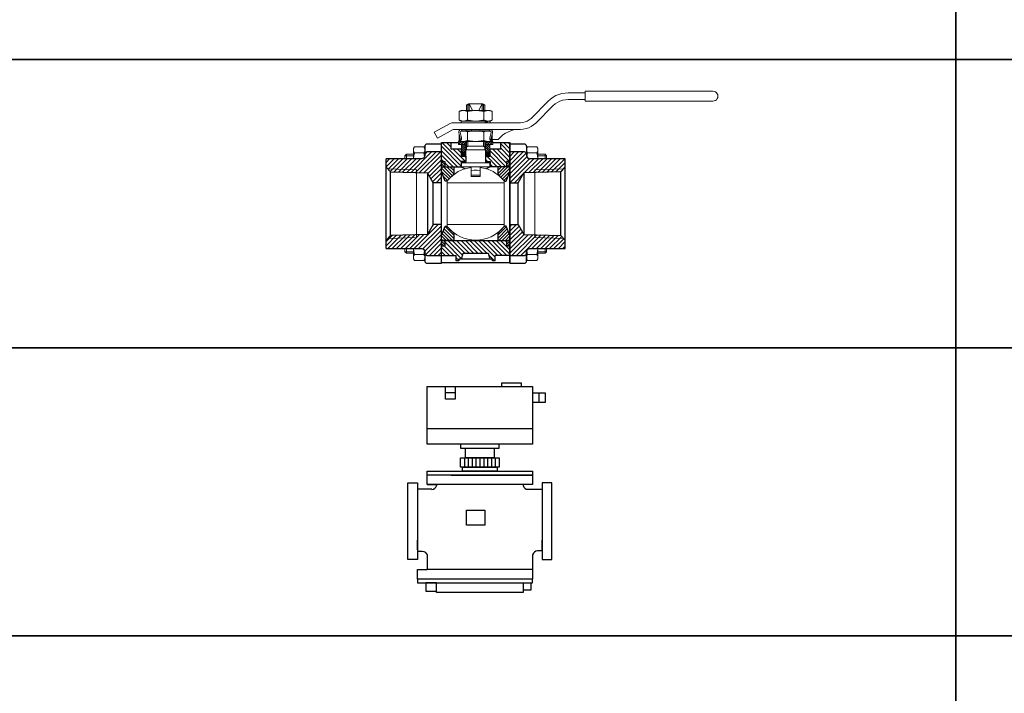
# Model space of a CAD drawing. Header units: millimetres. Extents: x -1469 to 52323, y -1368 to 13830.
# Tile 73 of 85: x 34222 to 34735, y 176 to 526. Entities that reach past the tile are written whole.
import ezdxf

# ---------------------------------------------------------------- set-up
doc = ezdxf.new("R2010")
doc.units = ezdxf.units.MM
doc.layers.add('HVAC DETAIL LINE', color=7, linetype='Continuous')

# ---------------------------------------------------------------- blocks, each defined once
blk = doc.blocks.new('ball valve')
at = {"layer": 'HVAC DETAIL LINE', "lineweight": 13}
for points in [[(272, 160.1), (304.3, 192.4), (308.8, 196.4), (313.6, 199.8), (318.9, 202.7), (324.3, 205.1), (329.9, 206.7), (335.9, 207.6), (341.8, 207.9)], [(341.8, 207.9), (373.6, 207.9)], [(361.2, 207.9), (361.3, 207.9)], [(126.1, 151.9), (123.1, 151.6), (120.2, 150.3), (90.1, 133.9), (96.2, 123), (126.1, 139.5), (252.2, 139.5), (257.5, 139.8), (262.7, 140.9), (267.7, 142.5), (272.5, 144.9), (276.8, 147.8), (280.8, 151.3), (313.1, 183.6), (317.2, 187.1), (321.6, 190), (326.3, 192.4), (331.4, 194.2), (336.5, 195.1), (341.8, 195.5), (373.6, 195.5)], [(151.1, 185.7), (154.6, 187.6)], [(151.1, 174.8), (151.1, 185.7)], [(154.6, 187.6), (181.8, 187.6), (185.3, 185.7), (185.3, 174.8)], [(195.2, 174.8), (199.1, 173.2), (199.1, 156.6), (195.2, 155), (141.1, 155), (137.3, 156.6), (137.3, 173.2), (141.1, 174.8)], [(137.3, 173.2), (137.6, 173.4), (137.9, 173.5), (138.4, 173.7), (138.7, 173.7), (139.1, 173.9), (139.2, 173.9), (139.4, 174), (139.7, 174), (139.9, 174.2), (140.2, 174.2), (140.3, 174.3), (141, 174.3), (141.1, 174.5), (141.6, 174.5), (141.8, 174.7), (142.6, 174.7), (142.7, 174.8), (143.2, 174.8)], [(141.1, 174.8), (195.2, 174.8)], [(146.9, 155), (147.1, 155.1), (148, 155.1), (148.2, 155.3), (148.8, 155.3), (149, 155.5), (149.3, 155.5), (149.5, 155.6), (150.1, 155.6), (150.3, 155.8), (150.4, 155.8), (150.6, 155.9), (150.9, 155.9), (151.4, 156.1), (151.7, 156.3), (152, 156.4), (152.3, 156.6), (152.8, 156.6), (152.8, 173.2), (152.3, 173.4), (152, 173.5), (151.7, 173.7), (151.4, 173.7), (150.9, 173.9), (150.7, 173.9), (150.6, 174), (150.4, 174), (150.3, 174.2), (149.9, 174.2), (149.6, 174.3), (149.1, 174.3), (149, 174.5), (148.3, 174.5), (148.2, 174.7), (147.4, 174.7), (147.2, 174.8), (146.9, 174.8)], [(152.8, 173.2), (153.5, 173.4), (154.3, 173.5), (154.9, 173.7), (155.7, 173.7), (156, 173.9), (156.3, 173.9), (156.7, 174), (157.5, 174), (157.8, 174.2), (158.6, 174.2), (158.9, 174.3), (160, 174.3), (160.3, 174.5), (161.5, 174.5), (161.8, 174.7), (163.4, 174.7), (163.7, 174.8), (164.5, 174.8)], [(171.9, 155), (172.3, 155.1), (174.1, 155.1), (174.6, 155.3), (175.5, 155.3), (176, 155.5), (177.1, 155.5), (177.5, 155.6), (178.1, 155.6), (178.6, 155.8), (179.2, 155.8), (179.7, 155.9), (180, 155.9), (180.3, 156.1), (180.7, 156.1), (181.5, 156.3), (182.1, 156.4), (182.9, 156.6), (183.5, 156.6), (183.5, 173.2), (182.9, 173.4), (182.1, 173.5), (181.5, 173.7), (180.7, 173.7), (180.3, 173.9), (180, 173.9), (179.7, 174), (178.9, 174), (178.6, 174.2), (177.8, 174.2), (177.5, 174.3), (176.3, 174.3), (176, 174.5), (174.9, 174.5), (174.6, 174.7), (173, 174.7), (172.7, 174.8), (171.9, 174.8)], [(183.5, 173.2), (184, 173.4), (184.3, 173.5), (184.7, 173.7), (185, 173.7), (185.5, 173.9), (185.6, 173.9), (185.8, 174), (185.9, 174), (186.1, 174.2), (186.4, 174.2), (186.7, 174.3), (187.2, 174.3), (187.4, 174.5), (188, 174.5), (188.2, 174.7), (189, 174.7), (189.1, 174.8), (189.5, 174.8)], [(193.1, 174.8), (193.6, 174.8), (193.8, 174.7), (194.6, 174.7), (194.7, 174.5), (195.2, 174.5), (195.4, 174.3), (196, 174.3), (196.2, 174.2), (196.5, 174.2), (196.7, 174), (197, 174), (197.1, 173.9), (197.3, 173.9), (197.6, 173.7), (197.9, 173.7), (198.4, 173.5), (198.7, 173.4), (199.1, 173.2)], [(126.1, 151.9), (252.2, 151.9)], [(137.3, 156.6), (137.6, 156.6), (137.9, 156.4), (138.4, 156.3), (138.7, 156.1), (139.1, 155.9), (139.4, 155.9), (139.7, 155.8), (139.9, 155.8), (140, 155.6), (140.5, 155.6), (140.7, 155.5), (141.1, 155.5), (141.3, 155.3), (141.8, 155.3), (141.9, 155.1), (142.9, 155.1), (143.2, 155)], [(140.8, 151.9), (140.8, 155), (195.5, 155), (195.5, 151.9)], [(152.8, 156.6), (153.5, 156.6), (154.3, 156.4), (154.9, 156.3), (155.7, 156.1), (156, 156.1), (156.3, 155.9), (156.7, 155.9), (157.1, 155.8), (157.8, 155.8), (158.3, 155.6), (158.9, 155.6), (159.2, 155.5), (160.3, 155.5), (160.8, 155.3), (161.8, 155.3), (162.3, 155.1), (164, 155.1), (164.5, 155)], [(183.5, 156.6), (184, 156.6), (184.3, 156.4), (184.7, 156.3), (185, 156.1), (185.5, 155.9), (185.8, 155.9), (185.9, 155.8), (186.1, 155.8), (186.3, 155.6), (186.9, 155.6), (187.1, 155.5), (187.4, 155.5), (187.5, 155.3), (188.2, 155.3), (188.3, 155.1), (189.3, 155.1), (189.5, 155)], [(188.8, 155), (185.6, 151.9)], [(190.9, 155), (187.9, 151.9)], [(193.1, 155), (193.5, 155.1), (194.4, 155.1), (194.6, 155.3), (195.1, 155.3), (195.2, 155.5), (195.7, 155.5), (195.9, 155.6), (196.3, 155.6), (196.5, 155.8), (196.7, 155.8), (197, 155.9), (197.3, 155.9), (197.6, 156.1), (197.9, 156.3), (198.4, 156.4), (198.7, 156.6), (199.1, 156.6)], [(233.6, 151.9), (233.8, 151.9)], [(252.2, 151.9), (256.7, 152.3), (260.8, 153.4), (265, 155), (268.7, 157.2), (272, 160.1)], [(141.8, 139.5), (140.2, 139.3), (138.7, 138.5), (137.5, 137.4), (136.8, 136.1), (136.3, 134.5), (136.5, 132.9), (139.1, 122.7)], [(137.3, 119.8), (137.3, 129.7)], [(141.8, 136.6), (140.3, 136.3), (139.4, 135), (139.2, 133.5), (141.8, 123.3)], [(140, 135.9), (140.2, 136.1), (140.7, 136.1), (140.8, 136.3), (141.1, 136.3), (141.5, 136.4), (142.1, 136.4), (142.4, 136.6), (143.2, 136.6)], [(141.8, 139.5), (168.2, 139.5), (180.8, 139.5)], [(141.8, 136.6), (168.2, 136.6), (194.6, 136.6), (196, 136.3), (197, 135), (197.1, 133.5), (194.6, 123.3)], [(142.4, 139.5), (142.4, 136.6)], [(146.9, 136.6), (147.9, 136.6), (148, 136.4), (148.7, 136.4), (148.8, 136.3), (149.3, 136.3), (149.5, 136.1), (149.9, 136.1), (150.1, 135.9), (150.4, 135.9), (150.6, 135.8), (150.9, 135.8), (151.4, 135.6), (151.7, 135.5), (152, 135.3), (152.3, 135.1), (152.8, 135)], [(152.8, 135), (153.5, 135.1), (154.3, 135.3), (154.9, 135.5), (155.7, 135.6), (156, 135.6), (156.3, 135.8), (157.1, 135.8), (157.5, 135.9), (158.3, 135.9), (158.6, 136.1), (159.2, 136.1), (159.7, 136.3), (160.8, 136.3), (161.1, 136.4), (162.3, 136.4), (162.6, 136.6), (164.5, 136.6)], [(152.8, 118.5), (152.8, 135)], [(160.3, 139.5), (160.3, 136.6)], [(171.9, 136.6), (173.8, 136.6), (174.1, 136.4), (175.2, 136.4), (175.5, 136.3), (176.7, 136.3), (177.1, 136.1), (177.8, 136.1), (178.1, 135.9), (178.9, 135.9), (179.2, 135.8), (180, 135.8), (180.3, 135.6), (180.7, 135.6), (181.5, 135.5), (182.1, 135.3), (182.9, 135.1), (183.7, 135)], [(189.5, 136.6), (188.5, 136.6), (188.3, 136.4), (187.7, 136.4), (187.5, 136.3), (187.1, 136.3), (186.9, 136.1), (186.4, 136.1), (186.3, 135.9), (185.9, 135.9), (185.8, 135.8), (185.5, 135.8), (185, 135.6), (184.7, 135.5), (184.3, 135.3), (184, 135.1), (183.5, 135), (183.5, 118.5)], [(196.3, 135.9), (196.2, 136.1), (195.7, 136.1), (195.5, 136.3), (195.2, 136.3), (194.9, 136.4), (194.3, 136.4), (193.9, 136.6), (193.1, 136.6)], [(193.9, 139.5), (193.9, 136.6)], [(194.6, 139.5), (196.2, 139.3), (197.6, 138.5), (198.9, 137.4), (199.5, 136.1), (200, 134.5), (199.9, 132.9), (197.3, 122.6)], [(199.1, 119.8), (199.1, 129.7)], [(241.1, 139.3), (235.4, 137.5), (229.6, 135.1), (224.3, 132.2), (219.4, 128.9), (214.7, 124.9), (210.4, 120.4)], [(139.1, 122.6), (138.9, 121.9), (136.3, 118.6), (138.6, 117.1)], [(141.8, 123.3), (141.6, 121.2), (138.6, 117.1)], [(139.1, 117.9), (139.4, 117.7), (139.5, 117.7), (139.9, 117.5), (140.2, 117.5), (140.3, 117.4), (140.7, 117.4), (140.8, 117.2), (141.3, 117.2), (141.6, 117), (142.1, 117), (142.4, 116.9), (143.2, 116.9)], [(195.2, 116.9), (141.1, 116.9), (139.1, 117.7)], [(146.9, 116.9), (147.7, 116.9), (147.9, 117), (148.3, 117), (148.7, 117.2), (149.1, 117.2), (149.3, 117.4), (149.6, 117.4), (149.9, 117.5), (150.3, 117.5), (150.4, 117.7), (150.7, 117.7), (150.9, 117.9), (151.4, 117.9), (151.7, 118), (152, 118.2), (152.3, 118.3), (152.8, 118.5), (153.5, 118.3), (154.3, 118.2), (154.9, 118), (155.7, 117.9), (156.3, 117.9), (156.7, 117.7), (157.5, 117.7), (157.8, 117.5), (158.6, 117.5), (158.9, 117.4), (159.7, 117.4), (160, 117.2), (161.1, 117.2), (161.5, 117.1), (162.6, 117.1), (162.9, 116.9), (164.5, 116.9)], [(148.7, 76.4), (149.5, 76.9), (149.8, 77.7), (149.8, 100.9), (150.7, 101.5), (151.1, 102.6), (151.1, 116.9)], [(150.4, 116.9), (185.9, 116.9)], [(171.9, 116.9), (173.5, 116.9), (173.8, 117), (174.9, 117), (175.2, 117.2), (176.3, 117.2), (176.7, 117.4), (177.5, 117.4), (177.8, 117.5), (178.6, 117.5), (178.9, 117.7), (179.7, 117.7), (180, 117.9), (180.7, 117.9), (181.5, 118), (182.1, 118.2), (182.9, 118.3), (183.5, 118.5), (184, 118.3), (184.3, 118.2), (184.7, 118), (185, 117.9), (185.5, 117.9), (185.6, 117.7), (185.9, 117.7), (186.1, 117.5), (186.4, 117.5), (186.7, 117.4), (187.1, 117.4), (187.2, 117.2), (187.7, 117.2), (188, 117.1), (188.5, 117.1), (188.7, 116.9), (189.5, 116.9)], [(186.6, 100.9), (185.6, 101.5), (185.3, 102.6), (185.3, 117.9)], [(197.3, 117.9), (197.1, 117.7), (196.8, 117.7), (196.7, 117.5), (196.2, 117.5), (196.2, 117.4), (195.7, 117.4), (195.5, 117.2), (194.9, 117.2), (194.7, 117), (194.1, 117), (193.9, 116.9), (193.1, 116.9), (193.9, 116.9), (194.1, 117), (194.7, 117), (194.9, 117.2), (195.5, 117.2), (195.7, 117.4), (196.2, 117.4), (196.2, 117.5), (196.7, 117.5), (196.8, 117.7), (197.1, 117.7), (197.3, 117.9)], [(198.6, 120.4), (200, 118.7), (197.8, 117.1), (194.7, 121.2), (194.6, 123.3)], [(195.2, 120.4), (197.8, 117.1)], [(197.3, 117.7), (195.2, 116.9), (197.3, 117.7)], [(197.3, 122.7), (197.5, 121.9), (200, 118.6), (197.8, 117.1)], [(199.1, 120.4), (210.4, 120.4)], [(186.6, 100.9), (186.6, 77.7), (186.9, 76.9), (187.7, 76.4)], [(110.1, 74.6), (110.1, 71.6)], [(141.6, 69), (194.7, 69), (194.7, 75.9), (194.4, 76.2), (194.1, 76.4), (142.3, 76.4), (141.9, 76.2), (141.6, 75.9), (141.6, 69)], [(176.8, 51.1), (159.5, 51.1), (159.5, 67.9), (153.3, 66.8), (147.2, 65.2), (141.1, 63), (135.5, 60.1), (130.1, 56.9), (125, 53), (120.2, 48.7), (115.9, 44.1), (114.9, 42.6), (114.6, 40.9)], [(159.9, 53.4), (159.9, 67.8), (159.4, 68.7), (158.6, 69)], [(176.8, 62.5), (171.1, 63), (165.3, 63), (159.5, 62.5)], [(159.9, 53.4), (176.5, 53.4), (176.5, 67.8), (177, 68.7), (177.8, 69)], [(220.5, 44.1), (216.2, 48.7), (211.4, 53), (206.3, 56.9), (200.8, 60.1), (195.2, 63), (189.1, 65.2), (183.1, 66.8), (176.8, 67.9), (176.8, 51.1)], [(221.8, 39.4), (114.6, 39.4)], [(221.8, -39.4), (114.6, -39.4)]]:
    blk.add_lwpolyline(points, dxfattribs=at)
blk.add_lwpolyline([(622.8, 201.7), (622.5, 204.1), (621.5, 206.3), (619.9, 208.3), (618, 209.9), (615.7, 210.8), (613.3, 211.1), (373.6, 211.1), (373.6, 192.4), (613.3, 192.4), (615.7, 192.7), (618, 193.7), (619.9, 195.1), (621.5, 197.1), (622.5, 199.3)], close=True, dxfattribs=at)
at = {"layer": 'HVAC DETAIL LINE', "lineweight": 9}
for points in [[(156.2, 174.8), (156.2, 185.7), (151.1, 185.7)], [(153.3, 174.8), (153.3, 185.7)], [(156.2, 185.7), (157.1, 187.6)], [(156.7, 186.7), (162.4, 174.8)], [(173.9, 174.8), (179.7, 186.7)], [(180.2, 185.7), (179.2, 187.6)], [(180.2, 174.8), (180.2, 185.7), (185.3, 185.7)], [(183.1, 174.8), (183.1, 185.7)], [(150.6, 139.5), (150.6, 136.6)], [(176, 139.5), (176, 136.6)], [(141.1, 78.8), (104.8, 115.1)], [(121.3, 106.8), (113.1, 115.1)], [(136.2, 111.3), (138.9, 114)], [(141.1, 114), (138.3, 116.9)], [(141.1, 111.3), (143.9, 114)], [(149.6, 103.6), (141.9, 111.3)], [(146.1, 114), (143.2, 116.9)], [(149.6, 107.5), (145.8, 111.3)], [(146.1, 111.3), (148.8, 114)], [(150.4, 114.7), (148.2, 116.9)], [(183.1, 116.9), (183.1, 107.6), (153.3, 107.6), (153.3, 116.9)], [(185.9, 111.6), (188.5, 114)], [(190.6, 114), (187.9, 116.9)], [(194.9, 104.6), (188.2, 111.3)], [(190.6, 111.3), (193.5, 114)], [(194.9, 108.4), (192, 111.3)], [(195.5, 114), (192.8, 116.9)], [(195.5, 111.3), (198.4, 114)], [(200.2, 114.3), (197.6, 116.9)], [(232.3, 94.8), (215.1, 112.3)], [(232.3, 103.1), (220.3, 115.1)], [(232.3, 111.5), (228.7, 115.1)], [(85.5, 97), (47, 58.7)], [(93.8, 97), (55, 58.3)], [(102.1, 97), (63, 58.2)], [(77.3, 97), (72.6, 92.4)], [(141.1, 70.5), (104, 107.6)], [(134.3, 69.2), (104, 99.4)], [(149.1, 79), (125.3, 103)], [(141.1, 95.3), (133.5, 103)], [(141.3, 94.7), (143.2, 96.6)], [(149.6, 99.8), (141.5, 107.9)], [(149, 96.6), (141.5, 104.1)], [(145.1, 96.6), (141.5, 100.3)], [(144.5, 91.4), (141.9, 94)], [(143.4, 94), (145.9, 96.6)], [(147.2, 91.4), (144.7, 94)], [(146.1, 94), (148.7, 96.6)], [(149.8, 91.8), (147.4, 94)], [(149, 94), (149.8, 94.8)], [(186.6, 100.9), (149.8, 100.9)], [(153.3, 107.6), (151.1, 106.3)], [(183.1, 107.6), (185.3, 106.3)], [(186.6, 95.9), (187.2, 96.6)], [(188.5, 91.4), (186.6, 93.4)], [(194.9, 100.7), (186.7, 108.9)], [(194.9, 96.9), (186.7, 105.1)], [(191.2, 96.6), (186.7, 101.2)], [(187.4, 96.6), (186.7, 97.4)], [(187.4, 94), (189.9, 96.6)], [(191.2, 91.4), (188.7, 94)], [(190.3, 94), (192.8, 96.6)], [(193.9, 91.4), (191.4, 94)], [(193, 94), (195.1, 96.2)], [(195.1, 93.1), (194.1, 94)], [(225, 69.2), (195.2, 99)], [(226.3, 76.2), (199.9, 102.6)], [(231.7, 79), (208, 102.6)], [(232.3, 86.7), (215.1, 103.9)], [(232.3, 88.7), (240.7, 97)], [(232.3, 80.6), (248.8, 97)], [(232.3, 72.2), (257.1, 97)], [(232.3, 63.9), (263.2, 94.8)], [(15, 84.4), (0, 69.2)], [(6.7, 84.4), (0, 77.5)], [(23.4, 84.4), (3.7, 64.7)], [(31.5, 84.4), (7.8, 60.6)], [(39.8, 84.4), (15, 59.6)], [(48, 84.4), (23, 59.4)], [(56.3, 84.4), (31, 59.1)], [(64.6, 84.4), (39, 58.8)], [(104, 90.8), (71.1, 57.8)], [(104, 82.5), (78.2, 56.7)], [(104, 74.2), (81.3, 51.6)], [(125.9, 69.2), (104, 91.1)], [(107.9, 79), (104, 83)], [(109.8, 69.2), (104, 75)], [(110.1, 73.4), (104.3, 79)], [(110.1, 77.7), (108.8, 79)], [(117.6, 69.2), (110.1, 76.9)], [(141.6, 91.4), (141.3, 91.9)], [(141.3, 89.5), (143.2, 91.4)], [(141.3, 77), (143.2, 79)], [(143.4, 88.9), (145.9, 91.4)], [(143.4, 76.4), (145.9, 79)], [(146.1, 88.9), (148.7, 91.4)], [(146.1, 76.4), (148.7, 79)], [(149.6, 86.8), (147.5, 88.9)], [(149, 88.9), (149.8, 89.7)], [(149, 76.4), (149.8, 77.4)], [(186.6, 90.8), (187.2, 91.4)], [(186.6, 78.5), (187.2, 79)], [(190.4, 79), (186.7, 82.6)], [(187.4, 88.9), (189.9, 91.4)], [(187.4, 76.4), (189.9, 79)], [(208.5, 69.2), (188.8, 88.9)], [(190.3, 88.9), (192.8, 91.4)], [(190.3, 76.4), (192.8, 79)], [(193, 88.9), (195.1, 91.1)], [(193, 76.4), (195.1, 78.6)], [(216.7, 69.2), (195.2, 90.6)], [(200.2, 69.2), (195.2, 74.2)], [(226.3, 73.4), (232, 79)], [(226.3, 77.7), (227.5, 79)], [(226.6, 69.2), (232.3, 75)], [(232.3, 55.8), (264.3, 87.8)], [(232.3, 47.4), (269.3, 84.4)], [(232.5, 39.4), (277.5, 84.4)], [(259.1, 57.7), (285.8, 84.4)], [(267.5, 58), (293.9, 84.4)], [(276, 58.2), (302.3, 84.4)], [(284.7, 58.5), (310.4, 84.4)], [(293.1, 58.8), (318.7, 84.4)], [(301.6, 59), (326.9, 84.4)], [(310.1, 59.3), (335.2, 84.4)], [(318.7, 59.6), (336.3, 77.2)], [(3, 65.4), (57, 63.6), (57, -0.1), (57, -63.6), (3, -65.4)], [(104, 66), (84.3, 46.3)], [(104, 57.7), (87.4, 41)], [(105.3, 69.2), (104, 70.7)], [(121, 49.7), (104, 66.6)], [(118.1, 46.5), (104, 60.6)], [(124.2, 52.6), (107.7, 68.9)], [(126.9, 55.9), (113.8, 68.9)], [(126.9, 62), (119.9, 68.9)], [(126.9, 67.9), (125.9, 68.9)], [(209.5, 67.9), (210.4, 68.9)], [(209.5, 62), (216.5, 68.9)], [(209.5, 55.9), (222.6, 68.9)], [(212.2, 52.6), (228.7, 68.9)], [(215.4, 49.7), (232.3, 66.6)], [(218.3, 46.5), (232.3, 60.6)], [(231.1, 69.2), (232.3, 70.7)], [(240.8, 39.4), (257.9, 56.6)], [(333.3, 65.4), (279.4, 63.6), (279.4, -0.1), (279.4, -63.6), (333.3, -65.4)], [(327.2, 59.8), (336.3, 69)], [(104, 49.5), (93.9, 39.4)], [(104, 41.2), (102.3, 39.4)], [(115.1, 43.4), (107.2, 51.3)], [(221.3, 43.4), (229.1, 51.3)], [(97.6, -39.4), (52.6, -84.4)], [(104, -41.4), (61, -84.4)], [(104, -49.5), (68.8, -84.9)], [(89.3, -39.4), (86.9, -42)], [(124.7, -69), (107.2, -51.6)], [(126.9, -65.2), (108.8, -47.3)], [(126.9, -59.1), (110.6, -42.8)], [(209.5, -59.1), (225.8, -42.8)], [(209.5, -65.2), (227.5, -47.3)], [(211.7, -69), (229.1, -51.6)], [(232.3, -43.3), (236.2, -39.4)], [(232.3, -51.6), (244.5, -39.4)], [(232.3, -59.8), (249.8, -42.5)], [(232.3, -68.1), (252.8, -47.6)], [(232.3, -76.2), (255.9, -52.9)], [(19.7, -59.4), (0, -79.3)], [(11.2, -59.8), (0, -71.1)], [(28.3, -59.3), (3.2, -84.4)], [(36.8, -59), (11.4, -84.4)], [(45.3, -58.6), (19.7, -84.4)], [(53.8, -58.5), (27.8, -84.4)], [(62.4, -58.2), (36.2, -84.4)], [(70.9, -57.8), (44.5, -84.4)], [(104, -57.8), (72.5, -89.4)], [(104, -66.2), (74.1, -96.1)], [(112.5, -69), (104, -60.4)], [(106.4, -69), (104, -66.5)], [(110.1, -76.4), (104, -70.3)], [(118.6, -69), (105.5, -55.9)], [(110.1, -71.9), (107.4, -69.2)], [(141.8, -103.4), (110.1, -71.8)], [(143.5, -96.9), (115.9, -69.2)], [(147.7, -92.7), (124.2, -69.2)], [(155.9, -92.7), (132.3, -69.2)], [(164.2, -92.7), (140.7, -69.2)], [(172.3, -92.7), (148.8, -69.2)], [(180.7, -92.7), (157.1, -69.2)], [(188.8, -92.7), (165.5, -69.2)], [(204.7, -100.4), (173.6, -69.2)], [(209.9, -97.4), (181.9, -69.2)], [(218.1, -97.4), (190.1, -69.2)], [(226.4, -97.4), (198.4, -69.2)], [(232.3, -95), (206.6, -69.2)], [(232.3, -86.6), (214.9, -69.2)], [(217.8, -69), (230.9, -55.9)], [(226.3, -72.4), (223.2, -69.2)], [(223.9, -69), (232.3, -60.4)], [(226.3, -71.9), (229, -69.2)], [(226.3, -76.4), (232.3, -70.3)], [(229.9, -69), (232.3, -66.5)], [(232.3, -84.6), (259.2, -57.7)], [(232.3, -92.9), (267.2, -58)], [(236.3, -97), (275.2, -58.2)], [(244.7, -97), (283.2, -58.5)], [(252.8, -97), (291.2, -58.6)], [(273.8, -84.4), (299.2, -59)], [(282.1, -84.4), (307.2, -59.3)], [(290.3, -84.4), (315.2, -59.4)], [(298.6, -84.4), (323.2, -59.8)], [(306.9, -84.4), (329.6, -61.7)], [(315.1, -84.4), (333.6, -65.8)], [(323.4, -84.4), (336.3, -71.3)], [(104, -74.3), (81.3, -97)], [(104, -82.6), (89.4, -97)], [(104, -90.8), (97.8, -97)], [(108.3, -79.1), (104, -74.6)], [(119.1, -97.4), (104, -82.2)], [(110.9, -97.4), (104, -90.5)], [(127.4, -97.4), (109.1, -79.1)], [(228, -79.1), (232.3, -74.6)], [(331.5, -84.4), (336.3, -79.6)], [(136.3, -106.2), (131.7, -101.5)], [(203.5, -107.5), (192.8, -96.7)], [(261.6, -96.6), (263.2, -95)]]:
    blk.add_lwpolyline(points, dxfattribs=at)
at = {"layer": 'HVAC DETAIL LINE', "lineweight": 30}
for points in [[(141.8, 136.6), (194.6, 136.6)], [(0, -84.4), (66.4, -84.4), (68.3, -84.7), (70.1, -85.5), (71.4, -87), (72.3, -88.7), (72.6, -90.6), (72.6, -107.8), (73, -109.4), (73.8, -110.6), (75.1, -111.4), (76.6, -111.8), (104, -111.8), (104, 111.8), (76.6, 111.8), (75, 111.5), (73.8, 110.7), (73, 109.2), (72.6, 107.8), (72.6, 90.5), (72.3, 88.6), (71.4, 87), (70.1, 85.5), (68.3, 84.6), (66.4, 84.4), (0, 84.4)], [(200.2, 115.1), (232.3, 115.1), (232.3, -111.1), (104, -111.1), (104, 115.1), (136.2, 115.1)], [(121.3, 115.1), (121.3, 103), (141.1, 103), (141.1, 88.9), (149.8, 88.9)], [(186.6, 88.9), (195.2, 88.9), (195.2, 103), (215.1, 103), (215.1, 115.1)], [(199.1, 119.8), (199.1, 120.4)], [(263.7, 107.8), (263.4, 109.2), (262.6, 110.7), (261.3, 111.5), (259.7, 111.8), (232.3, 111.8)], [(104, 97), (76.6, 97), (75, 96.7), (73.8, 95.8), (73, 94.5), (72.6, 93)], [(263.7, 93.1), (263.4, 94.5), (262.6, 95.8), (261.3, 96.7), (259.7, 97), (232.3, 97)], [(263.7, 107.8), (263.7, 90.5), (264, 88.6), (265, 87), (266.3, 85.5), (268, 84.6), (269.9, 84.4)], [(0, -84.4), (0, 84.4)], [(104, 79), (110.1, 79)], [(110.1, 79), (110.1, 69.2)], [(141.1, 79), (141.1, 69.2), (148.7, 65.5)], [(149.8, 79), (141.1, 79)], [(149.6, 88.9), (149.6, 79)], [(186.7, 88.9), (186.7, 79)], [(186.9, 79), (195.2, 79)], [(195.2, 79), (195.2, 69.2), (187.7, 65.5)], [(226.3, 79), (226.3, 69.2)], [(232.3, 79), (226.3, 79)], [(263.7, -107.8), (263.7, -90.6), (264, -88.7), (265, -87), (266.3, -85.5), (268, -84.7), (269.9, -84.4), (336.3, -84.4), (336.3, 84.4)], [(336.3, 84.4), (269.9, 84.4)], [(0, 68.4), (8.6, 59.8), (77.8, 57.7), (77.8, -57.7), (8.6, -59.9), (8.6, 59.8)], [(104, 39.4), (88.3, 39.4), (77.8, 57.7)], [(110.1, 69.2), (141.1, 69.2)], [(226.3, 69.2), (195.2, 69.2)], [(232.3, 39.4), (248, 39.4), (258.6, 57.7)], [(336.3, 68.4), (327.7, 59.8), (258.6, 57.7), (258.6, -57.7), (327.7, -59.9), (327.7, 59.8)], [(104, -39.4), (88.3, -39.4), (88.3, 39.4)], [(232.3, -39.4), (248, -39.4), (248, 39.4)], [(88.3, -39.4), (77.8, -57.7)], [(248, -39.4), (258.6, -57.7)], [(8.6, -59.9), (0, -68.6)], [(110.1, -69.2), (110.1, -79.1)], [(110.1, -69.2), (168.2, -69.2), (226.3, -69.2), (226.3, -79.1), (232.3, -79.1)], [(327.7, -59.9), (336.3, -68.6)], [(104, -79.1), (110.1, -79.1)], [(72.6, -93), (73, -94.5), (73.8, -95.9), (75.1, -96.7), (76.6, -97), (104, -97)], [(104, -97.4), (131.7, -97.4)], [(204.7, -107.4), (200, -107.4), (200, -104.2), (136.3, -104.2), (136.3, -107.4), (131.7, -107.4), (131.7, -97.4)], [(141.5, -104.2), (144.5, -92.7), (191.9, -92.7), (194.9, -104.2)], [(204.7, -107.4), (204.7, -97.4)], [(232.3, -97.4), (204.7, -97.4)], [(232.3, -97), (259.7, -97), (261.3, -96.7), (262.6, -95.9), (263.4, -94.5), (263.7, -93)], [(232.3, -111.8), (259.7, -111.8), (261.3, -111.4), (262.6, -110.6), (263.4, -109.4), (263.7, -107.8)]]:
    blk.add_lwpolyline(points, dxfattribs=at)
at = {"layer": 'HVAC DETAIL LINE', "lineweight": 18}
for points in [[(136.2, 114), (150.4, 114), (150.4, 116.9), (136.2, 116.9), (136.2, 114)], [(136.2, 111.3), (150.4, 111.3), (150.4, 114), (136.2, 114), (136.2, 111.3)], [(141.5, 96.6), (149.6, 96.6), (149.6, 111.3), (141.5, 111.3), (141.5, 96.6)], [(38.1, 84.4), (38.1, 92.7), (35.5, 90)], [(38.1, 92.7), (51.4, 92.7)], [(72.3, 88.6), (70.9, 95.1), (72, 97.4), (72.5, 99.8), (72.5, 102.2), (72, 104.6), (70.9, 106.8), (53.1, 106.8), (51.4, 103.6), (51.4, 84.4), (51.8, 89.9), (53.1, 95.1), (70.9, 95.1)], [(53.1, 106.8), (52, 104.6), (51.5, 102.2), (51.5, 99.8), (52, 97.4), (53.1, 95.1)], [(72.6, 90.5), (72.6, 103.6), (70.9, 106.8)], [(149.8, 96.6), (141.3, 96.6), (141.3, 94), (149.8, 94), (141.3, 94), (141.3, 91.4), (149.8, 91.4), (141.3, 91.4), (141.3, 88.9), (149.8, 88.9)], [(149.8, 96.6), (149.8, 94), (149.8, 91.4), (149.8, 88.9)], [(186.6, 91.4), (195.1, 91.4), (195.1, 94), (186.6, 94)], [(186.6, 94), (186.6, 91.4)], [(263.7, 90.5), (263.7, 103.6), (265.5, 106.8), (283.2, 106.8), (285, 103.6)], [(265.5, 106.8), (264.3, 104.6), (263.9, 102.2), (263.9, 99.8), (264.3, 97.4), (265.5, 95.1), (264, 88.6)], [(283.2, 95.1), (265.5, 95.1)], [(285, 84.4), (284.5, 89.8), (283.2, 95.1), (284.3, 97.4), (284.8, 99.8), (284.8, 102.2), (284.3, 104.6), (283.2, 106.8)], [(285, 103.6), (285, 84.4)], [(298.3, 92.7), (285, 92.7)], [(298.3, 84.4), (298.3, 92.7), (300.8, 90)], [(35.5, 84.4), (35.5, 90), (51.4, 90)], [(110.1, 74.6), (110.1, 69.2), (104, 69.2), (104, 79), (110.1, 79), (110.1, 69.2), (110.1, 71.6)], [(149.8, 79), (141.3, 79), (141.3, 76.4), (149.8, 76.4)], [(149.8, 79), (149.8, 76.4)], [(226.3, 74.6), (226.3, 69.2), (232.3, 69.2), (232.3, 79), (226.3, 79), (226.3, 69.2)], [(300.8, 84.4), (300.8, 90), (285, 90)], [(110.1, -74.6), (110.1, -69.2), (104, -69.2), (104, -79.1), (110.1, -79.1), (110.1, -69.2)], [(226.3, -74.6), (226.3, -69.2), (232.3, -69.2), (232.3, -79.1), (226.3, -79.1), (226.3, -69.2)], [(35.5, -84.4), (35.5, -90.2), (51.4, -90.2)], [(38.1, -84.4), (38.1, -92.7), (35.5, -90.2)], [(70.9, -95.1), (72, -97.4), (72.5, -99.8), (72.5, -102.2), (72, -104.6), (70.9, -106.8), (53.1, -106.8), (51.4, -103.8), (51.4, -84.4), (51.8, -89.8), (53.1, -95.1), (52, -97.4), (51.5, -99.8), (51.5, -102.2), (52, -104.6), (53.1, -106.8)], [(53.1, -95.1), (70.9, -95.1), (72.3, -88.6)], [(72.6, -90.6), (72.6, -103.8), (70.9, -106.8)], [(263.7, -90.6), (263.7, -103.8), (265.5, -106.8)], [(264, -88.6), (265.5, -95.1), (264.3, -97.4), (263.9, -99.8), (263.9, -102.2), (264.3, -104.6), (265.5, -106.8), (283.2, -106.8), (285, -103.8), (285, -84.4)], [(283.2, -106.8), (284.3, -104.6), (284.8, -102.2), (284.8, -99.8), (284.3, -97.4), (283.2, -95.1), (284.5, -89.8), (285, -84.4)], [(300.8, -84.4), (300.8, -90.2), (285, -90.2)], [(298.3, -84.4), (298.3, -92.7), (300.8, -90.2)], [(38.1, -92.7), (51.4, -92.7)], [(283.2, -95.1), (265.5, -95.1)], [(298.3, -92.7), (285, -92.7)]]:
    blk.add_lwpolyline(points, dxfattribs=at)
for points in [[(185.9, 116.9), (200.2, 116.9), (200.2, 114), (185.9, 114)], [(185.9, 114), (200.2, 114), (200.2, 111.3), (185.9, 111.3)], [(186.7, 111.3), (186.7, 96.6), (194.9, 96.6), (194.9, 111.3)], [(186.6, 94), (195.1, 94), (195.1, 96.6), (186.6, 96.6)], [(186.6, 88.9), (195.1, 88.9), (195.1, 91.4), (186.6, 91.4)], [(186.6, 76.4), (195.1, 76.4), (195.1, 79), (186.6, 79)]]:
    blk.add_lwpolyline(points, close=True, dxfattribs=at)
at = {"layer": 'HVAC DETAIL LINE', "lineweight": 30}
blk.add_lwpolyline([(232.3, -111.8), (232.3, 111.8), (232.3, -0.1)], close=True, dxfattribs=at)
at = {"layer": 'HVAC DETAIL LINE', "lineweight": 25}
for points in [[(3, 84.4), (3.2, 84.4)], [(333.3, 84.4), (333.1, 84.4)], [(116.7, 45), (115, 43.4), (113.1, 42.2), (110.9, 42.2), (104, 59.6), (104, 66.6), (106.3, 68.9), (126.9, 68.9)], [(126.9, 68.9), (126.9, 55.3)], [(213, 51.8), (219.7, 45), (221.3, 43.4), (223.2, 42.2), (225.5, 42.2), (232.3, 59.6), (232.3, 66.6), (230.1, 68.9), (209.5, 68.9), (209.5, 55.3), (213, 51.8)], [(126.9, 55.3), (123.4, 51.8), (116.6, 45)], [(116.6, -45), (123.4, -51.8), (126.9, -55.3), (126.9, -69), (106.3, -69), (104, -66.6), (104, -59.6), (110.9, -42.2), (113.1, -42.2), (115.1, -43.4), (116.7, -45)], [(219.7, -45), (213, -51.8), (209.5, -55.3), (209.5, -69), (230.1, -69), (232.3, -66.6), (232.3, -59.6), (225.5, -42.2), (223.2, -42.2), (221.3, -43.4), (219.7, -45)]]:
    blk.add_lwpolyline(points, dxfattribs=at)
at = {"layer": 'HVAC DETAIL LINE', "lineweight": 13}
blk.add_lwpolyline([(114.6, 40.7), (114.6, 40.9), (114.6, -40.9), (114.9, -42.6), (115.9, -44.1, 0.464775), (220.5, -44.1), (221.5, -42.6), (221.8, -40.9), (221.8, 40.9), (221.5, 42.6), (220.5, 44.1)], format="xyb", dxfattribs=at)
blk = doc.blocks.new('PIBCV')
at = {"layer": 'HVAC DETAIL LINE'}
for p, q in [((0, -51), (5, -51)), ((5, -51), (5, -51.55)), ((49.98, -51), (49.98, -51.47)), ((2.5, -53.45), (-5, -53.45)), ((52.48, -53.45), (59.98, -53.45))]:
    blk.add_line(p, q, dxfattribs=at)
for points in [[(0, 0), (55, 0), (55, -30), (0, -30), (0, 0)], [(14.57, 0), (14.57, -6.55), (9.57, -6.55), (9.57, 0)], [(38.93, 0), (38.93, 2), (48.93, 2), (48.93, 0)], [(14.57, -3.27), (9.57, -3.27)], [(55, -3.17), (61.55, -3.17), (61.55, -8.17), (55, -8.17)], [(58.27, -3.17), (58.27, -8.17)], [(0, -21.86), (55, -21.86)], [(17.5, -32), (37.5, -32), (37.5, -30), (17.5, -30), (17.5, -32)], [(20, -32), (35, -32), (35, -37), (20, -37), (20, -32)], [(17.5, -37), (37.5, -37), (37.5, -42), (17.5, -42), (17.5, -37)], [(19.5, -37), (19.5, -42)], [(21.5, -37), (21.5, -42)], [(23.5, -37), (23.5, -42)], [(25.5, -37), (25.5, -42)], [(27.5, -37), (27.5, -42)], [(29.5, -37), (29.5, -42)], [(31.5, -37), (31.5, -42)], [(33.5, -37), (33.5, -42)], [(35.5, -37), (35.5, -42)], [(12.5, -46), (54.98, -46), (54.98, -51), (0, -51), (0, -46)], [(18.5, -42), (36.5, -42), (36.5, -44), (18.5, -44), (18.5, -42)], [(59.98, -50), (59.98, -90), (64.98, -90), (64.98, -50), (59.98, -50)], [(-5, -55), (-5, -85), (-5, -80)], [(59.98, -55), (59.98, -85), (59.98, -80)], [(20.63, -64.32), (30.06, -64.32), (30.06, -72.17), (20.63, -72.17), (20.63, -64.32)], [(54.98, -95.19), (54.98, -100.19), (-5.02, -100.19), (-5.02, -95.19), (0, -95.19)], [(-5.02, -100.19), (-5.02, -102.19), (44.98, -102.19), (54.98, -102.19), (54.98, -100.19)], [(4.98, -102.19), (-0.69, -102.19), (-0.69, -106.46), (4.98, -106.46)], [(4.98, -102.19), (49.98, -102.19), (49.98, -107.19), (4.98, -107.19), (4.98, -102.19)], [(54.04, -102.19), (54.04, -105.87), (49.98, -105.87)]]:
    blk.add_lwpolyline(points, dxfattribs=at)
for points in [[(0, -44), (55, -44), (55, -46), (0, -46)], [(-10, -50), (-5, -50), (-5, -90), (-10, -90)]]:
    blk.add_lwpolyline(points, close=True, dxfattribs=at)
for points in [[(-5, -85.64), (-2.5, -85.64, -0.27328), (0, -87.5), (0, -95.19)], [(59.98, -85.4), (57.48, -85.4, 0.259364), (54.98, -87.5), (54.98, -95.19), (0, -95.19)]]:
    blk.add_lwpolyline(points, format="xyb", dxfattribs=at)
for centre, radius, start, end in [((2.41, -50.75), 2.71, 271.8099, 342.7146), ((52.54, -50.81), 2.64, 194.4315, 268.7315)]:
    blk.add_arc(centre, radius, start, end, dxfattribs=at)

msp = doc.modelspace()

# ---------------------------------------------------------------- linework, layer by layer
at = {"layer": 'HVAC DETAIL LINE'}
for points in [[(34209.74, 655.67), (34709.74, 655.67), (34709.74, 505.67), (34209.74, 505.67)], [(34709.74, 655.67), (37459.74, 655.67), (37459.74, 505.67), (34709.74, 505.67)], [(34209.74, 505.67), (34709.74, 505.67), (34709.74, 355.67), (34209.74, 355.67)], [(34709.74, 505.67), (37459.74, 505.67), (37459.74, 355.67), (34709.74, 355.67)], [(34209.74, 355.67), (34709.74, 355.67), (34709.74, 205.67), (34209.74, 205.67)], [(34709.74, 355.67), (37459.74, 355.67), (37459.74, 205.67), (34709.74, 205.67)], [(34209.74, 205.67), (34709.74, 205.67), (34709.74, 55.67), (34209.74, 55.67)], [(34709.74, 205.67), (37459.74, 205.67), (37459.74, 55.67), (34709.74, 55.67)]]:
    msp.add_lwpolyline(points, close=True, dxfattribs=at)

# ---------------------------------------------------------------- block references
at = {"layer": 'HVAC DETAIL LINE', "xscale": 0.2773740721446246, "yscale": 0.2773740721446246, "zscale": 0.2773740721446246}
msp.add_blockref('ball valve', (34413.09, 430.65), dxfattribs=at)
at = {"layer": 'HVAC DETAIL LINE'}
msp.add_blockref('PIBCV', (34434.4, 335.39), dxfattribs=at)

doc.saveas('drawing.dxf')
